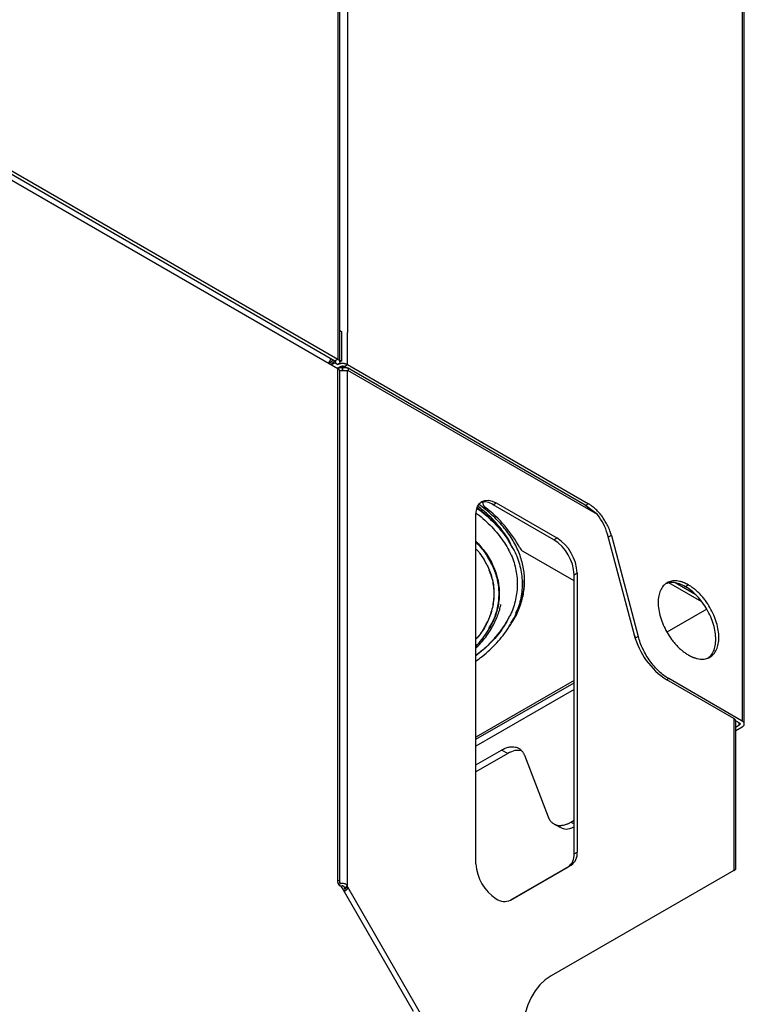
# Model space of a CAD drawing. Header units: millimetres. Extents: x 155400 to 158181, y 110534 to 115156.
# Tile 11 of 121: x 157928 to 158181, y 110846 to 111190. Entities that reach past the tile are written whole.
import ezdxf

# ---------------------------------------------------------------- set-up
doc = ezdxf.new("R2010")
doc.units = ezdxf.units.MM

msp = doc.modelspace()

# ---------------------------------------------------------------- linework, layer by layer
at = {"color": 7, "linetype": 'Continuous', "lineweight": 25}
for p, q in [((158038.97, 111776.49), (158038.97, 111082.22)), ((158039.63, 111070.08), (158039.63, 111775.57)), ((158180.29, 111739.82), (158180.29, 111000.64)), ((158180.99, 110943.53), (158180.99, 111738.84)), ((158042.26, 111385.51), (158042.26, 111080.33)), ((158037.91, 111070.38), (157920.89, 111137.94)), ((157921.95, 111138.55), (158038.97, 111071)), ((157921.95, 111135.33), (158038.97, 111067.77)), ((158038.97, 111082.22), (158038.97, 111071)), ((158039.63, 111081.03), (158040.17, 111080.71)), ((158040.17, 111080.71), (158040.17, 111070.3)), ((158042.26, 111069.1), (158042.26, 111080.33)), ((158038.97, 111071), (158037.91, 111070.38)), ((158036.48, 111069.21), (158036.76, 111069.37)), ((158037.98, 111069.73), (158036.75, 111069.02)), ((158037.91, 111070.38), (158037.91, 111069.77)), ((158037.91, 111069.77), (158037.98, 111069.73)), ((158037.98, 111069.73), (158038.97, 111069.16)), ((158038.89, 111067.97), (158038.76, 111067.89)), ((158038.97, 110888.95), (158038.97, 111067.77)), ((158039.93, 111068.49), (158039.23, 111068.08)), ((158039.59, 111070.64), (158040.17, 111070.3)), ((158040.17, 111070.3), (158039.63, 111070.2)), ((158040.4, 111068.03), (158040.4, 111067)), ((158040.72, 111067), (158040.72, 111068.03)), ((158041.2, 111068.49), (158042.26, 111069.1)), ((158042.09, 111067.97), (158041.2, 111068.49)), ((158042.26, 111069.1), (158126.55, 111020.44)), ((158125.34, 111019.99), (158042.26, 111067.95)), ((158039.63, 110888.03), (158039.63, 111066.85)), ((158042.42, 111067.05), (158042.26, 111066.95)), ((158042.26, 110886.86), (158042.26, 111066.95)), ((158129.64, 111016.7), (158042.42, 111067.05)), ((158089.54, 111021.1), (158089.54, 111020.83)), ((158093.22, 111020.16), (158094.28, 111020.78)), ((158114.43, 111007.92), (158093.22, 111020.16)), ((158094.28, 111020.78), (158115.49, 111008.53)), ((158126.55, 111020.44), (158125.48, 111019.83)), ((158126.77, 111018.86), (158125.48, 111019.83)), ((158129.64, 111016.7), (158125.52, 111019.85)), ((158087.21, 110894.65), (158087.21, 111016.69)), ((158127.69, 111018.19), (158127.55, 111018.27)), ((158142.56, 110974.6), (158133.15, 111009.9)), ((158134.52, 111009.39), (158133.46, 111008.78)), ((158134.52, 111009.39), (158143.93, 110974.09)), ((158114.43, 111007.92), (158115.49, 111008.53)), ((158121.5, 110993.56), (158103.75, 111003.8)), ((158180.29, 111000.64), (158180.29, 110944.51)), ((158121.5, 110995.67), (158122.56, 110996.28)), ((158121.5, 110898.12), (158121.5, 110995.67)), ((158122.56, 110996.28), (158122.56, 110898.74)), ((158166.2, 110986.17), (158154.64, 110992.84)), ((158164.01, 110988.65), (158156.82, 110992.8)), ((158161.48, 110992.11), (158160.42, 110991.5)), ((158140.43, 110982.63), (158140.42, 110982.64)), ((158167.86, 110983.67), (158153.93, 110975.63)), ((158142.87, 110973.48), (158142.62, 110974.44)), ((158143.93, 110974.09), (158142.87, 110973.48)), ((158121.5, 110958.75), (158087.21, 110938.95)), ((158087.21, 110938.14), (158121.5, 110957.94)), ((158154.56, 110959.36), (158153.86, 110958.95)), ((158177.28, 110945.43), (158153.86, 110958.95)), ((158180.29, 110944.51), (158154.56, 110959.36)), ((158121.5, 110955.56), (158087.21, 110935.77)), ((158177.28, 110945.43), (158177.28, 110892.31)), ((158177.98, 110892.68), (158177.98, 110944.45)), ((158179.23, 110943.89), (158178.14, 110944.52)), ((158179.23, 110943.16), (158179.23, 110943.89)), ((158177.98, 110942.44), (158179.23, 110943.16)), ((158177.98, 110941.22), (158180.29, 110942.55)), ((158087.21, 110929.23), (158096.16, 110934.4)), ((158098.28, 110933.18), (158096.16, 110934.4)), ((158098.28, 110933.18), (158087.21, 110926.78)), ((158104.13, 110932.56), (158112.42, 110911.04)), ((158120.4, 110909.2), (158121.5, 110909.84)), ((158120.4, 110909.2), (158121.5, 110908.56)), ((158114.4, 110908.6), (158116.52, 110907.38)), ((158121.5, 110898.12), (158122.56, 110898.74)), ((158099.25, 110881.89), (158119.43, 110893.55)), ((158120.49, 110894.16), (158099.28, 110881.91)), ((158177.28, 110892.31), (158113.5, 110855.48)), ((158119.43, 110893.55), (158120.49, 110894.16)), ((158177.01, 110892.15), (158177.37, 110892.36)), ((158177.54, 110892.43), (158177.51, 110892.44)), ((158038.97, 110888.13), (158038.97, 110888.95)), ((158039.05, 110888.05), (158038.97, 110888.09)), ((158039.05, 110887.72), (158039.05, 110888.05)), ((158039.92, 110886.77), (158039.68, 110886.91)), ((158065.4, 110842.97), (158040.42, 110886.24)), ((158042.26, 110886.86), (158041.2, 110886.24)), ((158042.37, 110886.49), (158041.31, 110885.88)), ((158068.65, 110840.96), (158042.37, 110886.49))]:
    msp.add_line(p, q, dxfattribs=at)
at = {"color": 7, "linetype": 'Continuous', "lineweight": 25, "flags": 128}
for points in [[(158087.21, 111016.69), (158087.35, 111018.21), (158087.75, 111019.51), (158088.4, 111020.54), (158089.28, 111021.27), (158090.35, 111021.67), (158091.57, 111021.72), (158092.9, 111021.42), (158094.28, 111020.78)], [(158125.52, 111019.85), (158125.39, 111019.96), (158125.34, 111019.99)], [(158038.97, 110888.95), (158039.25, 110888.75), (158039.46, 110888.53), (158039.59, 110888.28), (158039.63, 110888.03), (158039.59, 110887.78), (158039.46, 110887.53), (158039.26, 110887.31)], [(158113.5, 110855.48), (158111.41, 110854.05), (158109.54, 110852.31), (158107.88, 110850.26), (158106.45, 110847.93), (158105.27, 110845.32), (158104.35, 110842.46), (158103.68, 110839.36), (158103.28, 110836.06), (158103.14, 110832.58)]]:
    msp.add_lwpolyline(points, dxfattribs=at)
at = {"color": 7, "linetype": 'Continuous', "lineweight": 25}
for centre, radius, start, end in [((158038.5, 111066.74), 1.13, 5.6946, 65.6256), ((158040.56, 111071.48), 3.46, 267.3358, 272.6642), ((158042.01, 111067.57), 0.669, 292.0296, 307.9812), ((158090.2, 111015.82), 5.29, 55.1825, 105.5864), ((158091.62, 111020.87), 2.07, 173.5406, 237.5862), ((158065.07, 110985.36), 42.28, 27.7607, 53.0009), ((158115.34, 111005), 18.47, 15.3842, 39.283), ((158106.15, 110994.97), 15.37, 2.6055, 57.3945), ((158107.21, 110995.58), 15.37, 2.6055, 57.3945), ((158105.21, 111006.56), 3.11, 209.0133, 242.1791), ((158168.29, 110981.27), 26.58, 194.5185, 237.1078), ((158176.78, 110944.33), 1.21, 5.6948, 65.6253), ((158116.5, 110897.63), 5.03, 305.698, 5.6204), ((158117.56, 110898.24), 5.03, 305.698, 5.6204), ((158102.56, 110895.35), 15.37, 182.6055, 237.3945), ((158040.51, 110888.2), 1.54, 182.6055, 237.3945), ((158039.15, 110885.55), 1.44, 28.8556, 58.0453), ((158039.13, 110885.43), 2.22, 11.591, 21.5092), ((158040.2, 110886.04), 2.22, 11.591, 21.5092), ((158097.21, 110886.49), 5.03, 234.3818, 294.314)]:
    msp.add_arc(centre, radius, start, end, dxfattribs=at)
for points, knots in [([(158035.67, 111069.64), (158035.71, 111069.67), (158035.92, 111069.86), (158036.22, 111070.39), (158036.48, 111070.91), (158036.52, 111071.18), (158036.52, 111071.18)], [0, 0, 0, 0, 0.09268, 0.539379, 0.986079, 1, 1, 1, 1]), ([(158038.97, 111071), (158039.18, 111070.88), (158039.35, 111070.73), (158039.57, 111070.42), (158039.63, 111070.25), (158039.63, 111069.91), (158039.57, 111069.74), (158039.35, 111069.42), (158039.18, 111069.28), (158038.97, 111069.16)], [0, 0, 0, 0, 0.25, 0.25, 0.5, 0.5, 0.75, 0.75, 1, 1, 1, 1]), ([(158037.15, 111070.83), (158037.13, 111070.78), (158037, 111070.48), (158036.59, 111070.02), (158036.14, 111069.63), (158035.89, 111069.53), (158035.87, 111069.52)], [0, 0, 0, 0, 0.091739, 0.549138, 0.968753, 1, 1, 1, 1]), ([(158036.35, 111069.25), (158036.46, 111069.26), (158036.61, 111069.29), (158036.73, 111069.35), (158036.76, 111069.37), (158036.76, 111069.37)], [0, 0, 0, 0, 0.765432, 0.998359, 1, 1, 1, 1]), ([(158036.76, 111069.36), (158036.78, 111069.38), (158036.84, 111069.42), (158037, 111069.54), (158037.27, 111069.78), (158037.54, 111070.11), (158037.66, 111070.37), (158037.71, 111070.48)], [0, 0, 0, 0, 0.083679, 0.175537, 0.409928, 0.762688, 1, 1, 1, 1]), ([(158037.91, 111070.38), (158037.93, 111070.37), (158037.96, 111070.35), (158038.01, 111070.32), (158038.04, 111070.28), (158038.09, 111070.23), (158038.12, 111070.16), (158038.14, 111070.08), (158038.12, 111069.99), (158038.08, 111069.91), (158038.01, 111069.84), (158037.94, 111069.79), (158037.91, 111069.77)], [0, 0, 0, 0, 0.062771, 0.124992, 0.187273, 0.250222, 0.374947, 0.500146, 0.624871, 0.750071, 0.874917, 1, 1, 1, 1]), ([(158038.75, 111067.86), (158038.81, 111067.91), (158038.94, 111068.01), (158039.23, 111068.09), (158039.69, 111068.14), (158040.11, 111068.07), (158040.4, 111068.03)], [0, 0, 0, 0, 0.194146, 0.391467, 0.590398, 1, 1, 1, 1]), ([(158042.26, 111069.1), (158042.22, 111069.12), (158042.15, 111069.16), (158042.03, 111069.21), (158041.91, 111069.27), (158041.79, 111069.31), (158041.65, 111069.35), (158041.43, 111069.42), (158041.09, 111069.48), (158040.64, 111069.51), (158040.18, 111069.5), (158039.79, 111069.44), (158039.47, 111069.36), (158039.21, 111069.27), (158039.05, 111069.19), (158038.98, 111069.16)], [0, 0, 0, 0, 0.041955, 0.0835862, 0.1250588, 0.1665401, 0.208197, 0.2501945, 0.3750503, 0.5000601, 0.6249159, 0.7499258, 0.8334728, 0.9163848, 1, 1, 1, 1]), ([(158041.56, 111068.1), (158041.35, 111068.13), (158040.88, 111068.21), (158040.12, 111068.11), (158039.71, 111067.93), (158039.5, 111067.83)], [0, 0, 0, 0, 0.296102, 0.648051, 1, 1, 1, 1]), ([(158039.93, 111068.49), (158039.95, 111068.5), (158039.99, 111068.52), (158040.06, 111068.55), (158040.14, 111068.58), (158040.24, 111068.61), (158040.39, 111068.63), (158040.56, 111068.64), (158040.74, 111068.63), (158040.91, 111068.6), (158041.07, 111068.55), (158041.16, 111068.51), (158041.2, 111068.49)], [0, 0, 0, 0, 0.062787, 0.125013, 0.187288, 0.250222, 0.374987, 0.500147, 0.624912, 0.750072, 0.874937, 1, 1, 1, 1]), ([(158040.72, 111068.03), (158040.88, 111068.05), (158041.18, 111068.09), (158041.6, 111068.11), (158041.96, 111068.07), (158042.24, 111067.98), (158042.45, 111067.82), (158042.55, 111067.61), (158042.56, 111067.35), (158042.47, 111067.15), (158042.42, 111067.05)], [0, 0, 0, 0, 0.123586, 0.243607, 0.362047, 0.480967, 0.602407, 0.728282, 0.860314, 1, 1, 1, 1]), ([(158042.26, 111066.95), (158042.04, 111066.96), (158041.71, 111066.97), (158041.14, 111066.99), (158040.7, 111067), (158040.25, 111067), (158039.86, 111066.99), (158039.64, 111066.98), (158039.55, 111066.98)], [0, 0, 0, 0, 0.30501, 0.453832, 0.601979, 0.751201, 0.903212, 1, 1, 1, 1]), ([(158099.91, 111005.08), (158099.66, 111005.71), (158098.74, 111008.02), (158096.06, 111011.8), (158092.34, 111016.06), (158089.24, 111018.53), (158087.88, 111019.62)], [0, 0, 0, 0, 0.120682, 0.436618, 0.752553, 1, 1, 1, 1]), ([(158098.89, 110977.68), (158099.48, 110978.53), (158101.09, 110980.84), (158102.78, 110984.8), (158104.02, 110989.48), (158104.33, 110994.22), (158103.76, 110998.95), (158102.3, 111003.62), (158099.97, 111008.17), (158096.78, 111012.53), (158092.95, 111016.59), (158089.83, 111019.03), (158088.33, 111020.2)], [0, 0, 0, 0, 0.060789, 0.166086, 0.271382, 0.376679, 0.481976, 0.587273, 0.69257, 0.797866, 0.903163, 1, 1, 1, 1]), ([(158134.52, 111009.39), (158134.49, 111009.48), (158134.44, 111009.67), (158134.36, 111009.95), (158134.28, 111010.22), (158134.18, 111010.5), (158134.09, 111010.78), (158133.92, 111011.25), (158133.66, 111011.9), (158133.28, 111012.72), (158132.87, 111013.54), (158132.27, 111014.6), (158131.43, 111015.88), (158130.5, 111017.06), (158129.71, 111017.92), (158129.1, 111018.52), (158128.47, 111019.08), (158127.91, 111019.53), (158127.41, 111019.9), (158126.98, 111020.18), (158126.69, 111020.36), (158126.55, 111020.44)], [0, 0, 0, 0, 0.020858, 0.041691, 0.062513, 0.083336, 0.104176, 0.125044, 0.187534, 0.250062, 0.312552, 0.375079, 0.500005, 0.624931, 0.687421, 0.749948, 0.812438, 0.874966, 0.916653, 0.958295, 1, 1, 1, 1]), ([(158087.3, 111017.19), (158087.63, 111016.95), (158088.93, 111015.98), (158090.94, 111014.18), (158093.31, 111011.81), (158095.4, 111009.36), (158097.17, 111006.83), (158098.28, 111005.06), (158098.7, 111004.12), (158098.73, 111004.06)], [0, 0, 0, 0, 0.062342, 0.247198, 0.432095, 0.617082, 0.802227, 0.98761, 1, 1, 1, 1]), ([(158087.6, 111018.82), (158087.8, 111018.69), (158090.13, 111017.15), (158093.61, 111013.79), (158097.38, 111009.66), (158098.83, 111006.99), (158099.32, 111006.1)], [0, 0, 0, 0, 0.037061, 0.421825, 0.806589, 1, 1, 1, 1]), ([(158099.39, 111006.34), (158099.19, 111006.71), (158098.48, 111007.98), (158096.97, 111010.08), (158094.87, 111012.63), (158092.46, 111015.09), (158090.06, 111017.25), (158088.36, 111018.53), (158087.64, 111019.07)], [0, 0, 0, 0, 0.080322, 0.274577, 0.469176, 0.664051, 0.859128, 1, 1, 1, 1]), ([(158087.21, 111007.39), (158088.34, 111006.12), (158090.78, 111003.38), (158093.31, 110998.87), (158094.98, 110994.02), (158095.53, 110989.07), (158094.96, 110984.13), (158093.46, 110979.49), (158091.66, 110976.61), (158090.83, 110975.28)], [0, 0, 0, 0, 0.12872, 0.277468, 0.426367, 0.575107, 0.723855, 0.872754, 1, 1, 1, 1]), ([(158087.21, 111007.15), (158088.28, 111005.95), (158090.65, 111003.29), (158093.15, 110998.85), (158094.72, 110994.01), (158095.35, 110990.71), (158095.16, 110989.06), (158095.16, 110989.06)], [0, 0, 0, 0, 0.214524, 0.47607, 0.737615, 0.999161, 1, 1, 1, 1]), ([(158087.21, 111007.09), (158088.32, 111005.89), (158090.06, 111004.01), (158091.15, 111001.98), (158091.54, 111001.24)], [0, 0, 0, 0, 0.636951, 1, 1, 1, 1]), ([(158099.32, 111006.1), (158099.86, 111005.23), (158101.48, 111002.61), (158102.88, 110998.01), (158103.58, 110992.44), (158102.88, 110986.86), (158101.48, 110982.27), (158099.86, 110979.64), (158099.32, 110978.77)], [0, 0, 0, 0, 0.09955, 0.299721, 0.499892, 0.700064, 0.900235, 1, 1, 1, 1]), ([(158087.21, 111004.78), (158087.63, 111004.26), (158088.7, 111002.98), (158089.85, 111001.25), (158090.48, 111000.02), (158090.69, 110999.62)], [0, 0, 0, 0, 0.305954, 0.768606, 1, 1, 1, 1]), ([(158098.58, 111004.29), (158098.8, 111003.94), (158100.04, 111001.86), (158101.17, 110997.88), (158101.88, 110992.44), (158101.17, 110987), (158100.02, 110982.96), (158098.74, 110980.84), (158098.49, 110980.42)], [0, 0, 0, 0, 0.046643, 0.271473, 0.496304, 0.721135, 0.945966, 1, 1, 1, 1]), ([(158090.56, 110999.85), (158090.82, 110999.43), (158092, 110997.48), (158093.05, 110993.83), (158093.68, 110989.01), (158093.05, 110984.18), (158092.02, 110980.58), (158090.87, 110978.68), (158090.64, 110978.3)], [0, 0, 0, 0, 0.0620837, 0.2827071, 0.5033305, 0.723954, 0.9445774, 1, 1, 1, 1]), ([(158091.54, 111001.24), (158092.05, 111000.42), (158093.51, 110998.05), (158094.77, 110993.93), (158095.37, 110989.01), (158094.76, 110984.08), (158093.52, 110979.99), (158092.08, 110977.65), (158091.59, 110976.85)], [0, 0, 0, 0, 0.1051697, 0.3033979, 0.5016262, 0.6998545, 0.8980827, 1, 1, 1, 1]), ([(158091.75, 110997.34), (158092.19, 110996.2), (158093.24, 110993.48), (158093.63, 110989.07), (158093.12, 110984.22), (158091.44, 110979.47), (158089.45, 110975.77), (158087.7, 110973.78), (158087.21, 110973.23)], [0, 0, 0, 0, 0.141495, 0.337381, 0.533266, 0.729152, 0.925038, 1, 1, 1, 1]), ([(158101.17, 110982.35), (158101.71, 110983.46), (158103, 110986.11), (158104.01, 110990.14), (158104.09, 110993.04), (158104.13, 110994.36)], [0, 0, 0, 0, 0.284955, 0.675881, 1, 1, 1, 1]), ([(158161.48, 110992.11), (158161.39, 110992.16), (158161.22, 110992.26), (158160.96, 110992.4), (158160.7, 110992.53), (158160.44, 110992.65), (158160.18, 110992.77), (158159.92, 110992.88), (158159.67, 110992.98), (158159.15, 110993.16), (158158.39, 110993.38), (158157.41, 110993.54), (158156.47, 110993.57), (158155.28, 110993.43), (158153.93, 110992.94), (158152.6, 110991.83), (158151.62, 110990.27), (158151.01, 110988.31), (158150.8, 110986.02), (158151.01, 110983.5), (158151.62, 110980.84), (158152.6, 110978.14), (158153.93, 110975.5), (158155.28, 110973.45), (158156.47, 110971.93), (158157.41, 110970.87), (158158.39, 110969.9), (158159.24, 110969.17), (158159.92, 110968.64), (158160.44, 110968.27), (158160.96, 110967.92), (158161.3, 110967.72), (158161.48, 110967.61)], [0, 0, 0, 0, 0.007836, 0.015659, 0.023472, 0.031281, 0.039091, 0.046905, 0.054729, 0.062568, 0.093835, 0.125113, 0.156379, 0.187658, 0.250126, 0.312595, 0.375064, 0.437533, 0.500002, 0.562471, 0.62494, 0.687409, 0.749878, 0.812347, 0.843614, 0.874892, 0.906158, 0.937436, 0.953094, 0.968715, 0.984338, 1, 1, 1, 1]), ([(158160.42, 110991.5), (158159.72, 110991.85), (158158.33, 110992.57), (158156.34, 110992.98), (158154.69, 110992.97), (158153.83, 110992.6), (158153.5, 110992.46)], [0, 0, 0, 0, 0.274931, 0.549862, 0.824792, 1, 1, 1, 1]), ([(158161.48, 110967.61), (158161.57, 110967.56), (158161.74, 110967.47), (158162, 110967.33), (158162.26, 110967.19), (158162.52, 110967.07), (158162.78, 110966.95), (158163.03, 110966.85), (158163.29, 110966.75), (158163.8, 110966.56), (158164.56, 110966.34), (158165.54, 110966.18), (158166.49, 110966.15), (158167.68, 110966.29), (158169.03, 110966.79), (158170.35, 110967.89), (158171.34, 110969.45), (158171.95, 110971.41), (158172.15, 110973.7), (158171.95, 110976.22), (158171.34, 110978.89), (158170.35, 110981.59), (158169.03, 110984.22), (158167.68, 110986.28), (158166.49, 110987.79), (158165.54, 110988.85), (158164.56, 110989.82), (158163.72, 110990.55), (158163.03, 110991.08), (158162.52, 110991.45), (158162, 110991.8), (158161.65, 110992.01), (158161.48, 110992.11)], [0, 0, 0, 0, 0.007836, 0.015659, 0.023472, 0.031281, 0.039091, 0.046905, 0.054729, 0.062568, 0.093835, 0.125113, 0.156379, 0.187658, 0.250126, 0.312595, 0.375064, 0.437533, 0.500002, 0.562471, 0.62494, 0.687409, 0.749878, 0.812347, 0.843614, 0.874892, 0.906158, 0.937436, 0.953094, 0.968715, 0.984338, 1, 1, 1, 1]), ([(158168.4, 110966.66), (158168.69, 110966.87), (158169.44, 110967.43), (158170.27, 110968.85), (158170.89, 110970.8), (158171.09, 110973.09), (158170.89, 110975.61), (158170.28, 110978.27), (158169.29, 110980.97), (158167.97, 110983.61), (158166.35, 110986.08), (158164.5, 110988.27), (158162.5, 110990.16), (158161.11, 110991.05), (158160.42, 110991.5)], [0, 0, 0, 0, 0.05481, 0.140737, 0.226663, 0.312589, 0.398516, 0.484442, 0.570368, 0.656295, 0.742221, 0.828147, 0.914074, 1, 1, 1, 1]), ([(158087.21, 110970.05), (158087.47, 110970.3), (158088.41, 110971.22), (158089.81, 110972.85), (158091.39, 110974.93), (158092.73, 110977.03), (158093.84, 110979.12), (158094.72, 110981.14), (158095.35, 110982.97), (158095.69, 110984.26), (158095.86, 110984.98), (158095.91, 110985.18), (158095.92, 110985.24), (158095.93, 110985.27), (158095.93, 110985.29), (158095.93, 110985.31), (158095.94, 110985.32), (158095.94, 110985.32), (158095.94, 110985.32), (158095.94, 110985.32)], [0, 0, 0, 0, 0.05722, 0.203994, 0.348782, 0.490763, 0.628599, 0.759825, 0.878747, 0.968479, 0.988501, 0.992952, 0.994935, 0.995874, 0.996598, 0.997374, 0.998336, 0.99995, 1, 1, 1, 1]), ([(158098.49, 110980.42), (158097.78, 110979.11), (158096.13, 110976.05), (158092.37, 110971.64), (158088.89, 110968.76), (158087.21, 110967.36)], [0, 0, 0, 0, 0.282024, 0.653271, 1, 1, 1, 1]), ([(158087.21, 110965.49), (158087.93, 110966.02), (158089.65, 110967.29), (158092.09, 110969.43), (158094.54, 110971.88), (158096.69, 110974.43), (158098.31, 110976.63), (158099.09, 110978), (158099.36, 110978.48)], [0, 0, 0, 0, 0.136855, 0.327768, 0.51862, 0.709356, 0.899908, 1, 1, 1, 1]), ([(158090.64, 110978.3), (158090.06, 110977.14), (158089.17, 110975.37), (158087.71, 110973.73), (158087.21, 110973.17)], [0, 0, 0, 0, 0.65676, 1, 1, 1, 1]), ([(158098.62, 110980.64), (158098.52, 110980.43), (158098, 110979.34), (158097.05, 110977.82), (158096.08, 110976.54), (158095.74, 110976.1)], [0, 0, 0, 0, 0.135531, 0.701637, 1, 1, 1, 1]), ([(158087.21, 110970.66), (158087.4, 110970.85), (158088.34, 110971.81), (158089.75, 110973.65), (158091.03, 110975.43), (158091.56, 110976.42), (158091.63, 110976.56)], [0, 0, 0, 0, 0.102401, 0.518676, 0.93442, 1, 1, 1, 1]), ([(158095.93, 110976.28), (158094.83, 110974.9), (158092.4, 110971.89), (158089.34, 110968.99), (158087.25, 110967.58), (158087.21, 110967.56)], [0, 0, 0, 0, 0.450543, 0.989609, 1, 1, 1, 1]), ([(158154.56, 110959.36), (158153.41, 110960.02), (158152.26, 110960.89), (158150.06, 110962.96), (158149.02, 110964.16), (158147.13, 110966.77), (158146.29, 110968.19), (158144.89, 110971.11), (158144.33, 110972.61), (158143.93, 110974.09)], [0, 0, 0, 0, 0.25, 0.25, 0.5, 0.5, 0.75, 0.75, 1, 1, 1, 1]), ([(158179.23, 110943.89), (158179.25, 110943.88), (158179.29, 110943.86), (158179.34, 110943.82), (158179.39, 110943.77), (158179.44, 110943.71), (158179.48, 110943.63), (158179.5, 110943.53), (158179.48, 110943.43), (158179.43, 110943.33), (158179.34, 110943.24), (158179.27, 110943.19), (158179.23, 110943.16)], [0, 0, 0, 0, 0.062787, 0.125013, 0.187288, 0.250222, 0.374987, 0.500147, 0.624912, 0.750072, 0.874937, 1, 1, 1, 1]), ([(158180.29, 110942.55), (158180.32, 110942.57), (158180.4, 110942.61), (158180.5, 110942.68), (158180.59, 110942.76), (158180.67, 110942.83), (158180.74, 110942.91), (158180.85, 110943.05), (158180.96, 110943.26), (158181.01, 110943.53), (158180.96, 110943.8), (158180.84, 110944.03), (158180.67, 110944.22), (158180.5, 110944.37), (158180.36, 110944.46), (158180.29, 110944.51)], [0, 0, 0, 0, 0.041982, 0.083612, 0.125069, 0.166533, 0.208188, 0.250211, 0.375064, 0.500065, 0.624918, 0.74992, 0.833489, 0.916365, 1, 1, 1, 1]), ([(158096.16, 110934.4), (158096.23, 110934.44), (158096.38, 110934.52), (158096.59, 110934.64), (158096.81, 110934.75), (158097.02, 110934.85), (158097.24, 110934.94), (158097.59, 110935.09), (158098.09, 110935.27), (158098.71, 110935.43), (158099.33, 110935.53), (158100.11, 110935.58), (158101.05, 110935.48), (158101.88, 110935.17), (158102.48, 110934.8), (158102.9, 110934.46), (158103.27, 110934.07), (158103.57, 110933.67), (158103.8, 110933.28), (158103.98, 110932.93), (158104.08, 110932.68), (158104.13, 110932.56)], [0, 0, 0, 0, 0.020858, 0.041691, 0.062513, 0.083336, 0.104176, 0.125044, 0.187534, 0.250062, 0.312552, 0.375079, 0.500005, 0.624931, 0.687421, 0.749948, 0.812438, 0.874966, 0.916653, 0.958295, 1, 1, 1, 1]), ([(158103.05, 110934.21), (158102.33, 110934.29), (158100.86, 110934.43), (158099.15, 110933.6), (158098.28, 110933.18)], [0, 0, 0, 0, 0.489072, 1, 1, 1, 1]), ([(158112.42, 110911.04), (158112.45, 110910.98), (158112.5, 110910.85), (158112.58, 110910.67), (158112.67, 110910.49), (158112.76, 110910.32), (158112.86, 110910.15), (158113.02, 110909.88), (158113.28, 110909.53), (158113.66, 110909.14), (158114.07, 110908.8), (158114.67, 110908.43), (158115.51, 110908.12), (158116.44, 110908.02), (158117.23, 110908.07), (158117.84, 110908.17), (158118.47, 110908.33), (158119.03, 110908.53), (158119.53, 110908.75), (158119.97, 110908.96), (158120.25, 110909.12), (158120.4, 110909.2)], [0, 0, 0, 0, 0.020858, 0.041691, 0.062513, 0.083336, 0.104176, 0.125044, 0.187534, 0.250062, 0.312552, 0.375079, 0.500005, 0.624931, 0.687421, 0.749948, 0.812438, 0.874966, 0.916653, 0.958295, 1, 1, 1, 1]), ([(158116.59, 110907.5), (158116.93, 110907.28), (158117.86, 110906.7), (158119.61, 110906.71), (158120.99, 110907.34), (158121.5, 110907.57)], [0, 0, 0, 0, 0.262868, 0.722883, 1, 1, 1, 1]), ([(158177.28, 110892.31), (158177.54, 110892.44), (158177.95, 110892.66), (158177.94, 110892.68), (158177.94, 110892.69)], [0, 0, 0, 0, 0.634229, 1, 1, 1, 1]), ([(158177.71, 110892.54), (158177.68, 110892.52), (158177.63, 110892.48), (158177.56, 110892.45), (158177.54, 110892.43)], [0, 0, 0, 0, 0.559974, 1, 1, 1, 1]), ([(158039.26, 110887.33), (158039.36, 110887.43), (158039.6, 110887.63), (158040.05, 110887.82), (158040.57, 110887.89), (158041.1, 110887.82), (158041.58, 110887.61), (158041.98, 110887.29), (158042.16, 110887), (158042.26, 110886.86)], [0, 0, 0, 0, 0.12229, 0.26563, 0.41228, 0.565314, 0.710447, 0.853361, 1, 1, 1, 1]), ([(158040.07, 110886.6), (158040.11, 110886.67), (158040.18, 110886.81), (158040.33, 110886.94), (158040.46, 110887), (158040.57, 110887.01), (158040.67, 110887), (158040.81, 110886.94), (158040.96, 110886.8), (158041.1, 110886.55), (158041.17, 110886.35), (158041.2, 110886.24)], [0, 0, 0, 0, 0.144825, 0.274334, 0.331612, 0.387346, 0.445903, 0.505069, 0.635722, 0.797544, 1, 1, 1, 1]), ([(158042.37, 110886.49), (158042.36, 110886.35), (158042.35, 110886.08), (158042.16, 110885.7), (158041.84, 110885.36), (158041.49, 110885.1), (158041.24, 110884.99), (158041.16, 110884.96)], [0, 0, 0, 0, 0.21461, 0.427551, 0.649002, 0.888043, 1, 1, 1, 1]), ([(158041.31, 110885.88), (158041.34, 110885.77), (158041.4, 110885.57), (158041.41, 110885.33), (158041.38, 110885.18), (158041.33, 110885.08), (158041.26, 110885), (158041.21, 110884.95), (158041.17, 110884.94), (158041.17, 110884.94)], [0, 0, 0, 0, 0.323917, 0.583577, 0.694629, 0.797077, 0.895099, 0.993434, 1, 1, 1, 1])]:
    msp.add_open_spline(points, degree=3, knots=knots, dxfattribs=at)

doc.saveas('drawing.dxf')
